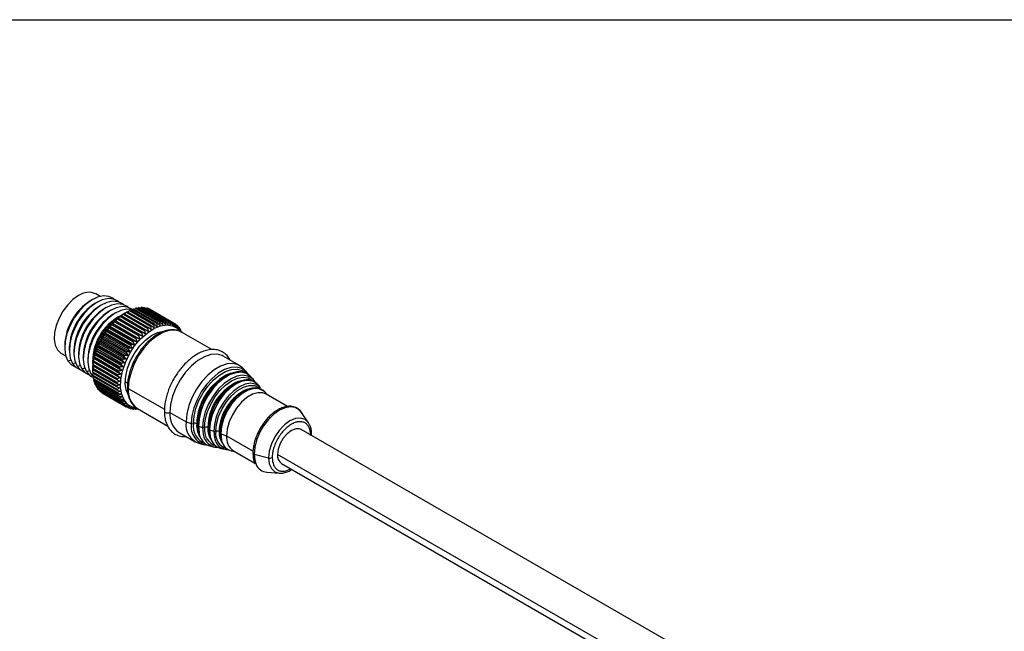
# Model space of a CAD drawing. Header units: millimetres. Extents: x 16 to 683, y 16 to 524.
# Tile 12 of 20: x 432 to 557, y 446 to 524. Entities that reach past the tile are written whole.
import ezdxf

# ---------------------------------------------------------------- set-up
doc = ezdxf.new("R2010")
doc.units = ezdxf.units.MM
doc.header["$LTSCALE"] = 2.5
doc.layers.add('TEXT', color=140, linetype='Continuous', lineweight=25)

msp = doc.modelspace()

# ---------------------------------------------------------------- linework, layer by layer
for p, q in [((441.111, 488.206), (440.817, 488.036)), ((441.7, 487.866), (441.406, 487.695)), ((442.089, 488.611), (441.531, 488.933)), ((442.29, 487.525), (441.995, 487.355)), ((442.879, 487.185), (442.584, 487.015)), ((443.468, 486.845), (443.174, 486.675)), ((445.472, 486.607), (445.236, 486.471)), ((445.448, 486.594), (448.513, 484.825)), ((448.616, 484.883), (445.552, 486.652)), ((445.837, 486.8), (448.901, 485.031)), ((449.004, 485.079), (445.939, 486.848)), ((445.963, 486.834), (446.222, 486.965)), ((446.222, 486.965), (449.286, 485.196)), ((449.388, 485.232), (446.323, 487.001)), ((446.364, 486.978), (446.601, 487.086)), ((446.601, 487.086), (449.666, 485.317)), ((449.765, 485.342), (446.701, 487.111)), ((446.761, 487.077), (446.972, 487.164)), ((446.972, 487.164), (450.036, 485.395)), ((450.132, 485.408), (447.068, 487.177)), ((447.149, 487.13), (447.33, 487.196)), ((447.33, 487.196), (450.394, 485.428)), ((450.487, 485.429), (447.423, 487.198)), ((447.527, 487.137), (447.673, 487.184)), ((447.673, 487.184), (450.737, 485.415)), ((450.825, 485.404), (447.761, 487.173)), ((447.999, 487.127), (451.063, 485.358)), ((451.146, 485.335), (448.082, 487.104)), ((448.304, 487.025), (451.368, 485.256)), ((451.445, 485.222), (448.381, 486.991)), ((448.586, 486.88), (451.65, 485.111)), ((444.057, 486.505), (443.763, 486.335)), ((443.928, 485.387), (446.992, 483.618)), ((444.017, 485.543), (447.493, 483.536)), ((447.089, 483.716), (444.025, 485.484)), ((444.297, 485.741), (447.361, 483.972)), ((444.374, 485.861), (447.851, 483.854)), ((447.461, 484.061), (444.397, 485.83)), ((444.675, 486.062), (447.74, 484.293)), ((447.841, 484.372), (444.777, 486.141)), ((445.06, 486.347), (448.124, 484.578)), ((448.227, 484.647), (445.163, 486.416)), ((442.907, 484.155), (445.971, 482.386)), ((446.055, 482.504), (442.991, 484.273)), ((443.016, 484.418), (446.492, 482.411)), ((443.23, 484.591), (446.295, 482.822)), ((446.383, 482.934), (443.319, 484.703)), ((443.335, 484.819), (446.811, 482.812)), ((443.572, 485.003), (446.636, 483.234)), ((446.729, 483.339), (443.665, 485.108)), ((443.669, 485.195), (447.146, 483.188)), ((451.735, 485.023), (451.908, 484.923)), ((451.997, 484.776), (452.138, 484.694)), ((452.226, 484.492), (452.339, 484.427)), ((452.391, 484.004), (452.363, 484.388)), ((456.328, 481.834), (452.468, 484.062)), ((445.2, 481.101), (442.136, 482.87)), ((442.177, 483.099), (445.654, 481.092)), ((442.325, 483.226), (445.389, 481.457)), ((445.461, 481.584), (442.397, 483.353)), ((442.435, 483.554), (445.911, 481.547)), ((442.605, 483.699), (445.669, 481.93)), ((445.747, 482.053), (442.683, 483.822)), ((442.715, 483.995), (446.192, 481.988)), ((437.576, 482.423), (437.576, 482.082)), ((438.165, 482.082), (438.165, 481.742)), ((438.755, 481.742), (438.755, 481.402)), ((441.561, 481.681), (445.038, 479.674)), ((441.647, 481.744), (444.711, 479.975)), ((444.761, 480.108), (441.697, 481.877)), ((441.739, 482.158), (445.215, 480.151)), ((441.845, 482.244), (444.909, 480.475)), ((444.966, 480.607), (441.902, 482.376)), ((441.945, 482.632), (445.421, 480.625)), ((442.071, 482.739), (445.135, 480.971)), ((437.157, 481.355), (437.714, 481.033)), ((437.988, 480.408), (438.366, 480.503)), ((439.344, 481.402), (439.344, 481.062)), ((439.933, 481.062), (439.933, 480.722)), ((440.522, 480.722), (440.522, 480.382)), ((441.212, 480.266), (444.689, 478.259)), ((441.245, 480.252), (444.309, 478.483)), ((444.332, 478.612), (441.268, 480.381)), ((441.297, 480.73), (444.774, 478.723)), ((441.346, 480.743), (444.41, 478.974)), ((444.443, 479.106), (441.378, 480.875)), ((441.414, 481.203), (444.89, 479.196)), ((441.48, 481.242), (444.545, 479.473)), ((444.586, 479.606), (441.522, 481.375)), ((459.834, 479.81), (457.772, 481.001)), ((438.577, 480.068), (438.955, 480.163)), ((439.166, 479.728), (439.544, 479.823)), ((439.755, 479.388), (440.191, 479.497)), ((440.345, 479.048), (440.78, 479.157)), ((441.141, 479.378), (441.141, 479.3)), ((441.145, 479.305), (444.209, 477.536)), ((444.214, 477.658), (441.15, 479.427)), ((441.177, 479.771), (444.241, 478.002)), ((444.256, 478.128), (441.192, 479.897)), ((460.702, 478.997), (460.287, 479.447)), ((440.934, 478.707), (441.162, 478.765)), ((440.934, 478.707), (441.161, 478.41)), ((444.207, 477.205), (441.143, 478.974)), ((441.147, 478.857), (444.211, 477.088)), ((441.17, 478.542), (441.162, 478.765)), ((444.235, 476.773), (441.17, 478.542)), ((441.184, 478.432), (444.248, 476.663)), ((441.233, 478.135), (441.22, 478.323)), ((444.297, 476.366), (441.233, 478.135)), ((441.255, 478.032), (444.319, 476.263)), ((441.329, 477.756), (441.303, 478.005)), ((444.393, 475.987), (441.329, 477.756)), ((461.611, 478.013), (461.277, 478.375)), ((441.361, 477.661), (444.425, 475.892)), ((441.459, 477.408), (441.428, 477.622)), ((444.523, 475.639), (441.459, 477.408)), ((441.499, 477.322), (444.563, 475.553)), ((441.621, 477.094), (441.588, 477.27)), ((444.686, 475.325), (441.621, 477.094)), ((441.67, 477.017), (444.734, 475.248)), ((441.815, 476.816), (441.783, 476.951)), ((444.879, 475.047), (441.815, 476.816)), ((441.871, 476.749), (444.935, 474.98)), ((445.101, 474.808), (442.037, 476.577)), ((442.101, 476.52), (445.165, 474.751)), ((445.296, 477.728), (445.581, 477.563)), ((445.678, 476.895), (450.285, 474.235)), ((459.029, 477.371), (459.239, 477.491)), ((459.12, 477.432), (459.038, 477.38)), ((461.437, 476.914), (461.556, 476.915)), ((462.519, 477.029), (462.185, 477.391)), ((445.352, 474.609), (442.287, 476.378)), ((442.358, 476.332), (445.422, 474.564)), ((444.709, 475.286), (445.153, 475.398)), ((463.415, 476.059), (463.094, 476.407)), ((465.945, 474.599), (463.23, 476.166)), ((445.628, 474.453), (445.432, 474.565)), ((445.927, 474.339), (445.766, 474.432)), ((446.247, 474.27), (446.117, 474.345)), ((446.586, 474.246), (446.482, 474.306)), ((446.679, 474.247), (446.86, 474.313)), ((446.844, 474.319), (450.691, 472.098)), ((450.271, 474.016), (450.271, 474.006)), ((450.982, 473.833), (453.044, 472.643)), ((468.63, 472.523), (467.732, 473.837)), ((453.044, 472.643), (453.697, 472.416)), ((454.481, 472.241), (454.568, 471.379)), ((454.601, 472.103), (455.126, 471.921)), ((456.03, 471.608), (456.555, 471.426)), ((603.005, 393.551), (467.7, 471.661)), ((468.77, 472.274), (468.63, 472.523)), ((452.147, 471.258), (454.209, 470.067)), ((457.344, 471.459), (457.339, 471.251)), ((457.339, 471.251), (457.397, 470.604)), ((457.459, 471.113), (458.2, 470.857)), ((457.697, 469.898), (457.525, 470.214)), ((458.2, 470.857), (461.56, 468.917)), ((469.007, 470.907), (469.012, 471.076)), ((454.751, 469.857), (455.348, 469.722)), ((456.174, 469.536), (456.654, 469.427)), ((457.481, 469.241), (457.961, 469.133)), ((458.787, 468.946), (459.249, 468.842)), ((459.063, 468.949), (461.793, 467.373)), ((461.692, 468.514), (463.536, 468.034)), ((600.765, 389.917), (464.682, 468.476)), ((465.2, 467.331), (600.507, 389.22)), ((463.331, 466.215), (464.919, 466.094)), ((464.919, 466.094), (465.163, 466.094))]:
    msp.add_line(p, q)
at = {"flags": 128}
for points in [[(439.344, 488.716), (438.631, 488.208), (437.956, 487.535), (437.355, 486.733), (436.863, 485.845), (436.503, 484.919), (436.297, 484.005), (436.256, 483.153), (436.38, 482.408), (436.665, 481.811), (437.094, 481.393), (437.157, 481.355)], [(443.889, 488.253), (443.789, 488.335), (443.208, 488.621), (442.522, 488.681), (441.765, 488.513), (440.976, 488.125), (440.193, 487.535), (439.456, 486.775), (438.803, 485.882), (438.265, 484.901), (437.87, 483.88), (437.637, 482.872), (437.579, 481.927), (437.698, 481.092), (437.988, 480.408)], [(444.478, 487.913), (444.378, 487.995), (443.797, 488.281), (443.111, 488.341), (442.355, 488.173), (441.565, 487.784), (440.782, 487.195), (440.046, 486.435), (439.392, 485.542), (438.854, 484.561), (438.459, 483.54), (438.226, 482.532), (438.168, 481.587), (438.287, 480.751), (438.577, 480.068)], [(445.067, 487.573), (444.968, 487.655), (444.387, 487.941), (443.701, 488.001), (442.944, 487.833), (442.154, 487.444), (441.372, 486.855), (440.635, 486.095), (439.981, 485.202), (439.443, 484.22), (439.048, 483.2), (438.816, 482.192), (438.757, 481.246), (438.876, 480.411), (439.166, 479.728)], [(445.657, 487.233), (445.557, 487.315), (444.976, 487.601), (444.29, 487.661), (443.533, 487.492), (442.744, 487.104), (441.961, 486.515), (441.224, 485.755), (440.57, 484.862), (440.033, 483.88), (439.637, 482.86), (439.405, 481.852), (439.347, 480.906), (439.465, 480.071), (439.755, 479.388)], [(446.14, 486.979), (445.565, 487.26), (444.879, 487.321), (444.122, 487.152), (443.333, 486.764), (442.55, 486.175), (441.813, 485.415), (441.16, 484.521), (440.622, 483.54), (440.227, 482.52), (439.994, 481.512), (439.936, 480.566), (440.055, 479.731), (440.345, 479.048)], [(446.103, 486.934), (445.468, 486.981), (444.712, 486.812), (443.922, 486.424), (443.139, 485.835), (442.403, 485.074), (441.749, 484.181), (441.211, 483.2), (440.816, 482.18), (440.583, 481.171), (440.525, 480.226), (440.644, 479.391), (440.934, 478.707)], [(445.153, 475.398), (444.834, 476.131), (444.686, 477.019), (444.717, 478.025), (444.926, 479.104), (445.302, 480.21), (445.83, 481.293), (446.487, 482.306), (447.243, 483.206), (448.067, 483.952), (448.921, 484.513), (449.768, 484.863), (450.573, 484.988), (451.298, 484.882), (451.913, 484.549), (452.235, 484.225)], [(445.7, 476.048), (445.415, 476.72), (445.298, 477.541), (445.355, 478.471), (445.584, 479.462), (445.973, 480.466), (446.501, 481.431), (447.144, 482.309), (447.869, 483.056), (448.638, 483.636), (449.415, 484.018), (450.159, 484.183), (450.188, 484.185)], [(452.468, 484.062), (452.317, 484.141), (451.645, 484.317), (450.885, 484.269), (450.072, 483.999), (449.24, 483.519), (448.427, 482.85), (447.667, 482.021), (446.994, 481.068), (446.438, 480.033), (446.022, 478.961), (445.765, 477.9), (445.678, 476.895)], [(437.988, 480.408), (438.434, 479.911), (438.924, 479.653)], [(457.772, 481.001), (457.621, 481.079), (456.948, 481.255), (456.188, 481.207), (455.375, 480.937), (454.543, 480.457), (453.73, 479.788), (452.971, 478.959), (452.298, 478.006), (451.741, 476.971), (451.326, 475.9), (451.069, 474.838), (450.982, 473.833)], [(438.577, 480.068), (439.024, 479.571), (439.513, 479.313)], [(439.166, 479.728), (439.613, 479.231), (440.102, 478.973)], [(439.755, 479.388), (440.202, 478.891), (440.692, 478.633)], [(440.345, 479.048), (440.791, 478.551), (441.047, 478.39)], [(460.287, 479.447), (460.239, 479.496), (459.683, 479.888), (459.01, 480.065), (458.251, 480.017), (457.437, 479.747), (456.606, 479.267), (455.793, 478.597), (455.033, 477.768), (454.36, 476.816), (453.804, 475.781), (453.388, 474.709), (453.131, 473.648), (453.044, 472.643)], [(460.324, 479.313), (460.118, 479.424), (459.467, 479.595), (458.733, 479.548), (457.946, 479.287), (457.142, 478.823), (456.355, 478.176), (455.621, 477.374), (454.97, 476.452), (454.432, 475.452), (454.03, 474.415), (453.781, 473.389), (453.697, 472.416)], [(453.964, 472.42), (454.045, 473.358), (454.285, 474.348), (454.673, 475.347), (455.192, 476.313), (455.819, 477.201), (456.528, 477.975), (457.287, 478.599), (458.062, 479.047), (458.821, 479.298), (459.529, 479.343), (460.157, 479.179), (460.629, 478.859)], [(460.702, 478.997), (460.656, 479.045), (460.324, 479.313)], [(461.277, 478.375), (461.233, 478.42), (460.72, 478.782), (460.1, 478.944), (459.4, 478.9), (458.65, 478.651), (457.884, 478.209), (457.134, 477.592), (456.434, 476.828), (455.814, 475.95), (455.301, 474.996), (454.918, 474.008), (454.681, 473.03), (454.601, 472.103)], [(461.454, 478.164), (460.908, 478.474), (460.232, 478.574), (459.48, 478.444), (458.687, 478.089), (457.895, 477.529), (457.142, 476.79), (456.467, 475.911), (455.903, 474.934), (455.479, 473.909), (455.216, 472.888), (455.126, 471.921)], [(455.393, 471.925), (455.479, 472.855), (455.733, 473.837), (456.14, 474.822), (456.683, 475.761), (457.332, 476.607), (458.056, 477.317), (458.818, 477.856), (459.58, 478.197), (460.304, 478.322), (460.953, 478.226), (461.495, 477.913), (461.56, 477.853)], [(462.185, 477.391), (462.053, 477.519), (461.518, 477.828), (460.877, 477.923), (460.163, 477.8), (459.41, 477.463), (458.658, 476.931), (457.944, 476.23), (457.303, 475.395), (456.768, 474.468), (456.365, 473.495), (456.115, 472.526), (456.03, 471.608)], [(461.611, 478.013), (461.471, 478.148), (461.454, 478.164)], [(462.519, 477.029), (462.391, 477.154), (461.873, 477.453), (461.252, 477.545), (460.559, 477.425), (459.831, 477.099), (459.102, 476.584), (458.41, 475.904), (457.789, 475.095), (457.27, 474.197), (456.88, 473.255), (456.638, 472.315), (456.555, 471.426)], [(456.823, 471.43), (456.914, 472.35), (457.182, 473.322), (457.612, 474.289), (458.178, 475.195), (458.848, 475.988), (459.583, 476.621), (460.339, 477.058), (461.074, 477.273), (461.744, 477.254), (462.31, 477.001), (462.49, 476.848)], [(463.094, 476.407), (462.87, 476.606), (462.312, 476.855), (461.651, 476.874), (460.927, 476.662), (460.181, 476.232), (459.456, 475.607), (458.796, 474.826), (458.237, 473.932), (457.814, 472.979), (457.549, 472.02), (457.459, 471.113)], [(463.23, 476.166), (462.82, 476.324), (462.191, 476.342), (461.502, 476.14), (460.791, 475.73), (460.102, 475.136), (459.473, 474.391), (458.941, 473.541), (458.538, 472.633), (458.286, 471.72), (458.2, 470.857)], [(450.271, 474.006), (450.27, 474.003), (450.302, 473.911), (450.393, 473.833), (450.528, 473.781), (450.687, 473.763), (450.847, 473.781), (450.982, 473.833)], [(467.732, 473.837), (467.446, 474.161), (466.935, 474.457), (466.322, 474.547), (465.64, 474.429), (464.921, 474.108), (464.203, 473.599), (463.52, 472.929), (462.908, 472.132), (462.396, 471.246), (462.012, 470.317), (461.773, 469.391), (461.692, 468.514)], [(454.695, 473.779), (454.571, 473.22), (454.481, 472.241)], [(456.103, 473.145), (455.993, 472.648), (455.91, 471.746)], [(468.63, 472.523), (468.618, 472.54), (468.185, 472.942), (467.621, 473.116), (466.964, 473.051), (466.259, 472.751), (465.554, 472.237), (464.897, 471.544), (464.333, 470.718), (463.901, 469.817), (463.628, 468.901), (463.536, 468.034)], [(454.601, 472.103), (454.681, 471.269), (454.699, 471.186)], [(455.126, 471.921), (455.216, 471.058), (455.233, 470.983)], [(455.91, 471.746), (455.993, 470.941), (456.022, 470.823)], [(456.03, 471.608), (456.115, 470.789), (456.151, 470.645)], [(467.7, 471.661), (467.489, 471.747), (466.996, 471.753), (466.45, 471.537), (465.903, 471.122), (465.411, 470.548), (465.02, 469.87), (464.768, 469.156), (464.682, 468.476)], [(456.555, 471.426), (456.638, 470.632), (456.684, 470.453)], [(457.459, 471.113), (457.549, 470.31), (457.596, 470.14)], [(461.546, 468.663), (461.545, 468.654), (461.545, 468.65)], [(461.692, 468.514), (461.773, 467.731), (461.948, 467.207)], [(463.536, 468.034), (463.628, 467.273), (463.901, 466.672), (464.333, 466.27), (464.897, 466.096), (464.919, 466.094)]]:
    msp.add_lwpolyline(points, dxfattribs=at)
for centre, radius, start, end in [((440.618, 487.002), 2.136, 64.69423, 126.61623), ((444.572, 482.126), 7.002, 122.43374, 177.57164), ((445.161, 481.786), 7.002, 122.43374, 177.57164), ((445.75, 481.446), 7.002, 122.43374, 177.57164), ((446.34, 481.105), 7.002, 122.43374, 177.57164), ((446.929, 480.765), 7.002, 122.43374, 177.57164), ((448.331, 481.655), 5.718, 119.08361, 120.27343), ((447.985, 482.323), 4.966, 114.32718, 115.6343), ((447.721, 482.962), 4.274, 109.08073, 110.52536), ((447.541, 483.548), 3.661, 103.26891, 104.8706), ((447.441, 484.059), 3.14, 96.8261, 98.60047), ((447.409, 484.479), 2.718, 89.71337, 91.66688), ((447.425, 484.798), 2.399, 81.94176, 84.0651), ((447.466, 485.012), 2.181, 73.59676, 75.85886), ((447.504, 485.122), 2.065, 64.8515, 67.19806), ((447.518, 480.425), 7.002, 122.43374, 177.57164), ((447.775, 480.286), 6.638, 116.92673, 184.28878), ((450.013, 478.985), 8.88, 122.54164, 177.46374), ((447.964, 480.168), 6.716, 123.5291, 176.47628), ((450.204, 479.222), 8.798, 134.61832, 135.51112), ((449.711, 479.746), 8.078, 131.13378, 132.07883), ((449.215, 480.34), 7.304, 127.42098, 128.43168), ((448.747, 480.985), 6.507, 123.42502, 124.51665), ((450.605, 481.779), 3.661, 103.26891, 104.8706), ((450.505, 482.29), 3.14, 96.8261, 98.60047), ((450.473, 482.71), 2.718, 89.71337, 91.66688), ((450.489, 483.029), 2.399, 81.94176, 84.0651), ((450.53, 483.243), 2.181, 73.59676, 75.85886), ((451.363, 478.226), 10.328, 144.15826, 144.96053), ((451.061, 478.454), 9.949, 141.09003, 141.91256), ((450.665, 478.788), 9.431, 137.92283, 138.77522), ((452.775, 477.977), 8.078, 131.13378, 132.07883), ((452.28, 478.572), 7.304, 127.42098, 128.43168), ((451.812, 479.216), 6.507, 123.42502, 124.51665), ((451.395, 479.886), 5.718, 119.08361, 120.27343), ((451.049, 480.554), 4.966, 114.32718, 115.6343), ((450.785, 481.193), 4.274, 109.08073, 110.52536), ((450.568, 483.353), 2.065, 64.8515, 67.19806), ((450.575, 483.369), 2.047, 55.95401, 58.31397), ((450.525, 483.305), 2.129, 47.1839, 49.48336), ((450.394, 483.18), 2.31, 38.79428, 40.97175), ((450.182, 483.027), 2.571, 31.97262, 32.98635), ((450.145, 483.003), 2.615, 30.97038, 31.97261), ((449.824, 482.833), 2.978, 23.79244, 25.63042), ((451.492, 478.125), 10.49, 153.11162, 153.9056), ((451.594, 478.072), 10.605, 150.13643, 150.92466), ((451.547, 478.101), 10.55, 147.16268, 147.95364), ((454.125, 476.685), 9.949, 141.09003, 141.91256), ((453.729, 477.019), 9.431, 137.92283, 138.77522), ((453.268, 477.453), 8.798, 134.61832, 135.51112), ((450.838, 478.403), 9.779, 159.19607, 160.02808), ((451.238, 478.243), 10.21, 156.12041, 156.92883), ((454.658, 476.303), 10.605, 150.13643, 150.92466), ((454.612, 476.332), 10.55, 147.16268, 147.95364), ((454.427, 476.457), 10.328, 144.15826, 144.96053), ((448.937, 478.918), 7.808, 169.19593, 170.16269), ((449.663, 478.762), 8.55, 165.69291, 166.60286), ((450.306, 478.584), 9.217, 162.37401, 163.2395), ((454.302, 476.474), 10.21, 156.12041, 156.92883), ((454.556, 476.357), 10.49, 153.11162, 153.9056), ((447.365, 479.096), 6.224, 176.95629, 178.08074), ((448.16, 479.033), 7.022, 172.93188, 173.9695), ((452.727, 476.993), 8.55, 165.69291, 166.60286), ((453.37, 476.815), 9.217, 162.37401, 163.2395), ((453.902, 476.634), 9.779, 159.19607, 160.02808), ((446.587, 479.1), 5.446, 181.33213, 182.56138), ((445.856, 479.045), 4.712, 186.12959, 187.48326), ((445.199, 478.937), 4.047, 191.42396, 192.9223), ((444.638, 478.786), 3.465, 197.29024, 198.95187), ((451.224, 477.264), 7.022, 172.93188, 173.9695), ((452.001, 477.149), 7.808, 169.19593, 170.16269), ((461.716, 472.176), 7.335, 115.18607, 178.28153), ((462.323, 471.834), 6.51, 112.7528, 179.4119), ((444.185, 478.61), 2.978, 203.79244, 205.63042), ((443.864, 478.44), 2.615, 210.97038, 211.97261), ((443.826, 478.416), 2.571, 211.97262, 212.98635), ((443.615, 478.263), 2.31, 218.79428, 220.97175), ((443.484, 478.138), 2.129, 227.1839, 229.48336), ((449.651, 477.332), 5.446, 181.33213, 182.56138), ((450.429, 477.327), 6.224, 176.95629, 178.08074), ((448.92, 477.277), 4.712, 186.12959, 187.48326), ((445.76, 477.081), 0.203, 183.0513, 246.48049), ((448.462, 476.603), 2.799, 174.01368, 234.67414), ((462.875, 471.562), 8.475, 137.41473, 164.83917), ((463.262, 471.318), 7.389, 124.87187, 165.68711), ((463.305, 471.266), 6.063, 114.09596, 178.68103), ((443.434, 478.074), 2.047, 235.95401, 238.31397), ((448.263, 477.168), 4.047, 191.42396, 192.9223), ((447.702, 477.017), 3.465, 197.29024, 198.95187), ((447.249, 476.841), 2.978, 203.79244, 205.63042), ((446.928, 476.671), 2.615, 210.97038, 211.97261), ((446.89, 476.648), 2.571, 211.97262, 212.98635), ((446.876, 476.425), 2.006, 210.80806, 259.58806), ((464.444, 470.657), 7.178, 137.55474, 164.59797), ((446.679, 476.495), 2.31, 218.79428, 220.97175), ((446.548, 476.369), 2.129, 227.1839, 229.48336), ((446.498, 476.306), 2.047, 235.95401, 238.31397), ((446.505, 476.322), 2.065, 244.8515, 247.19806), ((446.543, 476.432), 2.181, 253.59676, 255.85886), ((446.584, 476.645), 2.399, 261.94176, 264.0651), ((446.6, 476.964), 2.718, 269.71337, 271.66688), ((453.765, 473.541), 2.799, 174.01368, 234.67414), ((455.527, 472.248), 2.514, 170.9778, 252.01273), ((456.015, 472.013), 2.353, 170.11512, 264.40074), ((453.825, 472.803), 0.407, 251.60898, 289.94732), ((456.35, 472.091), 2.409, 172.15013, 249.85123), ((454.147, 471.931), 0.522, 62.92583, 110.51305), ((457.247, 472.227), 2.867, 176.61874, 216.2352), ((454.306, 472.233), 0.181, 14.22537, 64.06226), ((454.624, 472.244), 0.143, 181.27383, 260.91354), ((455.255, 472.308), 0.407, 251.60898, 289.94732), ((457.567, 471.607), 2.197, 171.67697, 251.12459), ((455.576, 471.436), 0.522, 62.92583, 110.51305), ((458.435, 471.744), 2.626, 176.57772, 216.68629), ((455.735, 471.738), 0.181, 14.19635, 64.06461), ((456.053, 471.749), 0.143, 181.27383, 260.91354), ((456.69, 471.481), 2.013, 188.43503, 255.13919), ((457.115, 471.286), 1.906, 189.1323, 269.36015), ((457.929, 470.998), 1.813, 191.21863, 255.68066), ((456.684, 471.813), 0.407, 251.60898, 289.94732), ((458.377, 470.822), 1.733, 192.2921, 270.85976), ((458.788, 471.125), 1.989, 171.17679, 252.57729), ((457.005, 470.941), 0.522, 62.92583, 110.51305), ((459.591, 471.252), 2.353, 176.24446, 217.51028), ((457.164, 471.243), 0.181, 14.16203, 64.06739), ((457.482, 471.254), 0.143, 181.27383, 260.91354), ((460.207, 470.615), 2.021, 173.14287, 235.54495), ((468.841, 471.088), 0.179, 305.61956, 355.91254), ((459.2, 470.548), 1.654, 194.27065, 255.5544), ((461.708, 468.679), 0.166, 190.15844, 264.42383), ((463.705, 468.662), 0.651, 254.92819, 297.11412), ((465.888, 468.332), 1.214, 173.19552, 235.4923), ((463.462, 467.858), 1.649, 203.25469, 265.44485)]:
    msp.add_arc(centre, radius, start, end)
for points, knots in [([(445.107, 486.393), (445.163, 486.426), (445.277, 486.494), (445.391, 486.56), (445.448, 486.594)], [0, 0, 0, 0, 0.493524, 1, 1, 1, 1]), ([(445.477, 486.604), (445.536, 486.637), (445.656, 486.703), (445.776, 486.767), (445.837, 486.8)], [0, 0, 0, 0, 0.493524, 1, 1, 1, 1]), ([(443.669, 485.195), (443.712, 485.227), (443.798, 485.292), (443.884, 485.355), (443.928, 485.387)], [0, 0, 0, 0, 0.493524, 1, 1, 1, 1]), ([(444.017, 485.543), (444.063, 485.576), (444.156, 485.643), (444.25, 485.708), (444.297, 485.741)], [0, 0, 0, 0, 0.493524, 1, 1, 1, 1]), ([(444.025, 485.484), (444.023, 485.494), (444.02, 485.514), (444.018, 485.534), (444.017, 485.543)], [0, 0, 0, 0, 0.5064766, 1, 1, 1, 1]), ([(444.374, 485.861), (444.423, 485.894), (444.524, 485.962), (444.624, 486.028), (444.675, 486.062)], [0, 0, 0, 0, 0.493524, 1, 1, 1, 1]), ([(444.397, 485.83), (444.393, 485.835), (444.384, 485.846), (444.377, 485.856), (444.374, 485.861)], [0, 0, 0, 0, 0.50647658, 1, 1, 1, 1]), ([(444.738, 486.145), (444.791, 486.178), (444.898, 486.246), (445.006, 486.313), (445.06, 486.347)], [0, 0, 0, 0, 0.493524, 1, 1, 1, 1]), ([(444.777, 486.141), (444.77, 486.142), (444.757, 486.143), (444.745, 486.144), (444.738, 486.145)], [0, 0, 0, 0, 0.5064766, 1, 1, 1, 1]), ([(445.163, 486.416), (445.153, 486.412), (445.134, 486.405), (445.116, 486.397), (445.107, 486.393)], [0, 0, 0, 0, 0.5064766, 1, 1, 1, 1]), ([(449.666, 485.317), (449.669, 485.247), (449.676, 485.108), (449.683, 484.969), (449.686, 484.9)], [0, 0, 0, 0, 0.50526502, 1, 1, 1, 1]), ([(450.042, 484.989), (449.997, 485.047), (449.905, 485.165), (449.812, 485.283), (449.765, 485.342)], [0, 0, 0, 0, 0.49473498, 1, 1, 1, 1]), ([(450.036, 485.395), (450.037, 485.327), (450.04, 485.192), (450.041, 485.056), (450.042, 484.989)], [0, 0, 0, 0, 0.505265, 1, 1, 1, 1]), ([(450.388, 485.036), (450.346, 485.097), (450.261, 485.222), (450.175, 485.345), (450.132, 485.408)], [0, 0, 0, 0, 0.494735, 1, 1, 1, 1]), ([(450.394, 485.428), (450.393, 485.362), (450.392, 485.231), (450.389, 485.101), (450.388, 485.036)], [0, 0, 0, 0, 0.505265, 1, 1, 1, 1]), ([(450.72, 485.04), (450.682, 485.104), (450.605, 485.234), (450.526, 485.363), (450.487, 485.429)], [0, 0, 0, 0, 0.494735, 1, 1, 1, 1]), ([(450.737, 485.415), (450.735, 485.352), (450.729, 485.227), (450.723, 485.102), (450.72, 485.04)], [0, 0, 0, 0, 0.505265, 1, 1, 1, 1]), ([(451.037, 485.001), (451.002, 485.068), (450.932, 485.202), (450.861, 485.337), (450.825, 485.404)], [0, 0, 0, 0, 0.494735, 1, 1, 1, 1]), ([(451.063, 485.358), (451.059, 485.298), (451.05, 485.179), (451.041, 485.06), (451.037, 485.001)], [0, 0, 0, 0, 0.505265, 1, 1, 1, 1]), ([(451.335, 484.92), (451.304, 484.988), (451.241, 485.127), (451.178, 485.265), (451.146, 485.335)], [0, 0, 0, 0, 0.494735, 1, 1, 1, 1]), ([(442.715, 483.995), (442.746, 484.022), (442.81, 484.076), (442.875, 484.129), (442.907, 484.155)], [0, 0, 0, 0, 0.493524, 1, 1, 1, 1]), ([(442.991, 484.273), (442.995, 484.298), (443.003, 484.346), (443.011, 484.394), (443.016, 484.418)], [0, 0, 0, 0, 0.5064766, 1, 1, 1, 1]), ([(443.016, 484.418), (443.051, 484.447), (443.122, 484.505), (443.194, 484.562), (443.23, 484.591)], [0, 0, 0, 0, 0.49352404, 1, 1, 1, 1]), ([(443.319, 484.703), (443.322, 484.723), (443.326, 484.762), (443.332, 484.8), (443.335, 484.819)], [0, 0, 0, 0, 0.5064766, 1, 1, 1, 1]), ([(443.335, 484.819), (443.374, 484.85), (443.452, 484.911), (443.531, 484.972), (443.572, 485.003)], [0, 0, 0, 0, 0.493524, 1, 1, 1, 1]), ([(443.665, 485.108), (443.665, 485.123), (443.666, 485.152), (443.668, 485.181), (443.669, 485.195)], [0, 0, 0, 0, 0.5064766, 1, 1, 1, 1]), ([(452.452, 484.058), (452.424, 484.078), (452.211, 484.233), (451.734, 484.348), (451.062, 484.38), (450.381, 484.24), (449.708, 483.966), (449.066, 483.582), (448.465, 483.112), (447.956, 482.619), (447.518, 482.117), (447.099, 481.569), (446.839, 481.144), (446.691, 480.903)], [0, 0, 0, 0, 0.0180439, 0.1377512, 0.2481408, 0.3574963, 0.4640996, 0.5668998, 0.6637435, 0.758231, 0.8275598, 0.9019784, 1, 1, 1, 1]), ([(447.851, 483.854), (447.786, 483.888), (447.657, 483.957), (447.527, 484.026), (447.461, 484.061)], [0, 0, 0, 0, 0.494735, 1, 1, 1, 1]), ([(447.74, 484.293), (447.758, 484.219), (447.796, 484.073), (447.832, 483.926), (447.851, 483.854)], [0, 0, 0, 0, 0.505265, 1, 1, 1, 1]), ([(448.215, 484.138), (448.154, 484.176), (448.029, 484.255), (447.904, 484.333), (447.841, 484.372)], [0, 0, 0, 0, 0.494735, 1, 1, 1, 1]), ([(448.124, 484.578), (448.14, 484.504), (448.17, 484.357), (448.2, 484.21), (448.215, 484.138)], [0, 0, 0, 0, 0.50526502, 1, 1, 1, 1]), ([(448.584, 484.386), (448.525, 484.429), (448.407, 484.517), (448.287, 484.603), (448.227, 484.647)], [0, 0, 0, 0, 0.494735, 1, 1, 1, 1]), ([(448.513, 484.825), (448.525, 484.751), (448.549, 484.605), (448.572, 484.459), (448.584, 484.386)], [0, 0, 0, 0, 0.505265, 1, 1, 1, 1]), ([(448.954, 484.597), (448.898, 484.644), (448.786, 484.74), (448.673, 484.835), (448.616, 484.883)], [0, 0, 0, 0, 0.494735, 1, 1, 1, 1]), ([(448.901, 485.031), (448.91, 484.958), (448.928, 484.814), (448.945, 484.669), (448.954, 484.597)], [0, 0, 0, 0, 0.505265, 1, 1, 1, 1]), ([(449.322, 484.769), (449.27, 484.82), (449.164, 484.924), (449.057, 485.027), (449.004, 485.079)], [0, 0, 0, 0, 0.494735, 1, 1, 1, 1]), ([(449.286, 485.196), (449.292, 485.124), (449.305, 484.982), (449.317, 484.839), (449.322, 484.769)], [0, 0, 0, 0, 0.505265, 1, 1, 1, 1]), ([(449.686, 484.9), (449.637, 484.955), (449.538, 485.066), (449.438, 485.176), (449.388, 485.232)], [0, 0, 0, 0, 0.494735, 1, 1, 1, 1]), ([(451.368, 485.256), (451.363, 485.2), (451.352, 485.088), (451.341, 484.975), (451.335, 484.92)], [0, 0, 0, 0, 0.505265, 1, 1, 1, 1]), ([(451.612, 484.796), (451.585, 484.867), (451.53, 485.009), (451.474, 485.15), (451.445, 485.222)], [0, 0, 0, 0, 0.494735, 1, 1, 1, 1]), ([(451.65, 485.111), (451.644, 485.058), (451.632, 484.953), (451.619, 484.848), (451.612, 484.796)], [0, 0, 0, 0, 0.505265, 1, 1, 1, 1]), ([(451.866, 484.632), (451.842, 484.704), (451.795, 484.848), (451.746, 484.992), (451.721, 485.065)], [0, 0, 0, 0, 0.494735, 1, 1, 1, 1]), ([(451.908, 484.923), (451.901, 484.874), (451.888, 484.777), (451.873, 484.68), (451.866, 484.632)], [0, 0, 0, 0, 0.505265, 1, 1, 1, 1]), ([(452.095, 484.428), (452.075, 484.501), (452.034, 484.647), (451.992, 484.793), (451.971, 484.866)], [0, 0, 0, 0, 0.494735, 1, 1, 1, 1]), ([(452.138, 484.694), (452.131, 484.65), (452.117, 484.561), (452.102, 484.472), (452.095, 484.428)], [0, 0, 0, 0, 0.505265, 1, 1, 1, 1]), ([(452.297, 484.187), (452.28, 484.26), (452.246, 484.406), (452.212, 484.553), (452.194, 484.627)], [0, 0, 0, 0, 0.494735, 1, 1, 1, 1]), ([(452.339, 484.427), (452.332, 484.386), (452.319, 484.307), (452.304, 484.226), (452.297, 484.187)], [0, 0, 0, 0, 0.505265, 1, 1, 1, 1]), ([(442.136, 482.87), (442.143, 482.908), (442.156, 482.985), (442.17, 483.061), (442.177, 483.099)], [0, 0, 0, 0, 0.5064766, 1, 1, 1, 1]), ([(442.177, 483.099), (442.201, 483.12), (442.25, 483.163), (442.3, 483.205), (442.325, 483.226)], [0, 0, 0, 0, 0.493524, 1, 1, 1, 1]), ([(442.397, 483.353), (442.403, 483.387), (442.415, 483.454), (442.428, 483.521), (442.435, 483.554)], [0, 0, 0, 0, 0.5064766, 1, 1, 1, 1]), ([(442.435, 483.554), (442.462, 483.578), (442.519, 483.627), (442.576, 483.675), (442.605, 483.699)], [0, 0, 0, 0, 0.493524, 1, 1, 1, 1]), ([(442.683, 483.822), (442.688, 483.851), (442.698, 483.909), (442.709, 483.967), (442.715, 483.995)], [0, 0, 0, 0, 0.5064766, 1, 1, 1, 1]), ([(446.295, 482.822), (446.328, 482.753), (446.394, 482.616), (446.46, 482.479), (446.492, 482.411)], [0, 0, 0, 0, 0.505265, 1, 1, 1, 1]), ([(446.811, 482.812), (446.741, 482.832), (446.598, 482.873), (446.456, 482.913), (446.383, 482.934)], [0, 0, 0, 0, 0.494735, 1, 1, 1, 1]), ([(446.636, 483.234), (446.665, 483.163), (446.724, 483.022), (446.782, 482.882), (446.811, 482.812)], [0, 0, 0, 0, 0.505265, 1, 1, 1, 1]), ([(447.146, 483.188), (447.077, 483.213), (446.938, 483.263), (446.799, 483.314), (446.729, 483.339)], [0, 0, 0, 0, 0.494735, 1, 1, 1, 1]), ([(446.992, 483.618), (447.018, 483.546), (447.07, 483.403), (447.121, 483.259), (447.146, 483.188)], [0, 0, 0, 0, 0.505265, 1, 1, 1, 1]), ([(447.493, 483.536), (447.427, 483.566), (447.292, 483.626), (447.157, 483.685), (447.089, 483.716)], [0, 0, 0, 0, 0.494735, 1, 1, 1, 1]), ([(447.361, 483.972), (447.383, 483.899), (447.428, 483.754), (447.471, 483.608), (447.493, 483.536)], [0, 0, 0, 0, 0.505265, 1, 1, 1, 1]), ([(441.522, 481.375), (441.528, 481.427), (441.541, 481.528), (441.554, 481.63), (441.561, 481.681)], [0, 0, 0, 0, 0.5064766, 1, 1, 1, 1]), ([(441.561, 481.681), (441.575, 481.691), (441.603, 481.713), (441.632, 481.733), (441.647, 481.744)], [0, 0, 0, 0, 0.493524, 1, 1, 1, 1]), ([(441.697, 481.877), (441.703, 481.924), (441.717, 482.018), (441.731, 482.112), (441.739, 482.158)], [0, 0, 0, 0, 0.5064766, 1, 1, 1, 1]), ([(441.739, 482.158), (441.756, 482.172), (441.791, 482.202), (441.826, 482.23), (441.845, 482.244)], [0, 0, 0, 0, 0.493524, 1, 1, 1, 1]), ([(441.902, 482.376), (441.909, 482.419), (441.922, 482.505), (441.937, 482.59), (441.945, 482.632)], [0, 0, 0, 0, 0.50647658, 1, 1, 1, 1]), ([(441.945, 482.632), (441.965, 482.65), (442.007, 482.686), (442.05, 482.722), (442.071, 482.739)], [0, 0, 0, 0, 0.493524, 1, 1, 1, 1]), ([(445.911, 481.547), (445.837, 481.553), (445.687, 481.566), (445.537, 481.578), (445.461, 481.584)], [0, 0, 0, 0, 0.494735, 1, 1, 1, 1]), ([(445.669, 481.93), (445.71, 481.866), (445.791, 481.738), (445.871, 481.611), (445.911, 481.547)], [0, 0, 0, 0, 0.505265, 1, 1, 1, 1]), ([(446.192, 481.988), (446.118, 481.999), (445.97, 482.021), (445.822, 482.042), (445.747, 482.053)], [0, 0, 0, 0, 0.494735, 1, 1, 1, 1]), ([(445.971, 482.386), (446.009, 482.319), (446.082, 482.187), (446.155, 482.054), (446.192, 481.988)], [0, 0, 0, 0, 0.505265, 1, 1, 1, 1]), ([(446.492, 482.411), (446.42, 482.426), (446.275, 482.457), (446.129, 482.489), (446.055, 482.504)], [0, 0, 0, 0, 0.494735, 1, 1, 1, 1]), ([(458.638, 480.501), (458.627, 480.526), (458.534, 480.749), (458.255, 481.095), (457.778, 481.514), (457.179, 481.78), (456.506, 481.878), (455.808, 481.81), (455.103, 481.593), (454.412, 481.248), (453.76, 480.804), (453.168, 480.295), (452.67, 479.779), (452.232, 479.25), (451.844, 478.717), (451.607, 478.323), (451.491, 478.132)], [0, 0, 0, 0, 0.0100629, 0.0888822, 0.1715301, 0.2615952, 0.3483112, 0.4348731, 0.5200222, 0.6030014, 0.6829361, 0.7572504, 0.8260544, 0.8798257, 0.9413857, 1, 1, 1, 1]), ([(441.192, 479.897), (441.195, 479.959), (441.201, 480.082), (441.209, 480.205), (441.212, 480.266)], [0, 0, 0, 0, 0.5064766, 1, 1, 1, 1]), ([(441.212, 480.266), (441.217, 480.263), (441.228, 480.259), (441.239, 480.254), (441.245, 480.252)], [0, 0, 0, 0, 0.49352404, 1, 1, 1, 1]), ([(441.268, 480.381), (441.273, 480.44), (441.282, 480.556), (441.292, 480.673), (441.297, 480.73)], [0, 0, 0, 0, 0.5064766, 1, 1, 1, 1]), ([(441.297, 480.73), (441.305, 480.733), (441.321, 480.737), (441.337, 480.741), (441.346, 480.743)], [0, 0, 0, 0, 0.493524, 1, 1, 1, 1]), ([(441.378, 480.875), (441.384, 480.931), (441.395, 481.04), (441.407, 481.149), (441.414, 481.203)], [0, 0, 0, 0, 0.5064766, 1, 1, 1, 1]), ([(441.414, 481.203), (441.424, 481.21), (441.446, 481.223), (441.469, 481.236), (441.48, 481.242)], [0, 0, 0, 0, 0.493524, 1, 1, 1, 1]), ([(444.909, 480.475), (444.96, 480.421), (445.063, 480.312), (445.165, 480.204), (445.215, 480.151)], [0, 0, 0, 0, 0.505265, 1, 1, 1, 1]), ([(445.421, 480.625), (445.346, 480.622), (445.195, 480.616), (445.043, 480.61), (444.966, 480.607)], [0, 0, 0, 0, 0.494735, 1, 1, 1, 1]), ([(445.135, 480.971), (445.184, 480.912), (445.279, 480.797), (445.374, 480.682), (445.421, 480.625)], [0, 0, 0, 0, 0.50526502, 1, 1, 1, 1]), ([(445.654, 481.092), (445.579, 481.093), (445.428, 481.096), (445.277, 481.099), (445.2, 481.101)], [0, 0, 0, 0, 0.494735, 1, 1, 1, 1]), ([(445.389, 481.457), (445.434, 481.395), (445.522, 481.274), (445.61, 481.152), (445.654, 481.092)], [0, 0, 0, 0, 0.505265, 1, 1, 1, 1]), ([(446.691, 480.903), (446.519, 480.583), (446.279, 480.135), (446.006, 479.452), (445.814, 478.873), (445.656, 478.197), (445.566, 477.587), (445.566, 477.22), (445.566, 477.069)], [0, 0, 0, 0, 0.253002, 0.3550347, 0.522708, 0.693918, 0.8748925, 1, 1, 1, 1]), ([(441.141, 479.375), (441.142, 479.363), (441.142, 479.34), (441.144, 479.317), (441.145, 479.305)], [0, 0, 0, 0, 0.493524, 1, 1, 1, 1]), ([(441.143, 478.974), (441.142, 479.041), (441.141, 479.15), (441.141, 479.284), (441.141, 479.35), (441.141, 479.375)], [0, 0, 0, 0, 0.5064763, 0.813976, 1, 1, 1, 1]), ([(441.15, 479.427), (441.151, 479.492), (441.154, 479.62), (441.158, 479.749), (441.16, 479.812)], [0, 0, 0, 0, 0.5064766, 1, 1, 1, 1]), ([(441.16, 479.812), (441.163, 479.806), (441.168, 479.792), (441.174, 479.778), (441.177, 479.771)], [0, 0, 0, 0, 0.493524, 1, 1, 1, 1]), ([(444.89, 479.196), (444.816, 479.181), (444.667, 479.151), (444.518, 479.121), (444.443, 479.106)], [0, 0, 0, 0, 0.494735, 1, 1, 1, 1]), ([(444.545, 479.473), (444.603, 479.426), (444.718, 479.334), (444.833, 479.242), (444.89, 479.196)], [0, 0, 0, 0, 0.505265, 1, 1, 1, 1]), ([(445.038, 479.674), (444.963, 479.662), (444.813, 479.64), (444.662, 479.617), (444.586, 479.606)], [0, 0, 0, 0, 0.494735, 1, 1, 1, 1]), ([(444.711, 479.975), (444.766, 479.924), (444.875, 479.823), (444.984, 479.723), (445.038, 479.674)], [0, 0, 0, 0, 0.505265, 1, 1, 1, 1]), ([(445.215, 480.151), (445.14, 480.144), (444.989, 480.129), (444.837, 480.115), (444.761, 480.108)], [0, 0, 0, 0, 0.49473498, 1, 1, 1, 1]), ([(461.274, 478.351), (461.205, 478.431), (461.003, 478.661), (460.56, 478.894), (459.976, 479.027), (459.349, 478.992), (458.714, 478.813), (458.092, 478.512), (457.482, 478.097), (456.995, 477.682), (456.72, 477.382), (456.634, 477.288)], [0, 0, 0, 0, 0.0683065, 0.1989663, 0.3297979, 0.4588112, 0.5841701, 0.7053842, 0.8212952, 0.9440651, 1, 1, 1, 1]), ([(460.968, 478.63), (460.955, 478.656), (460.855, 478.858), (460.63, 479.108), (460.377, 479.263), (460.279, 479.323)], [0, 0, 0, 0, 0.0803895, 0.6437845, 1, 1, 1, 1]), ([(444.637, 477.805), (444.567, 477.781), (444.426, 477.731), (444.285, 477.683), (444.214, 477.658)], [0, 0, 0, 0, 0.494735, 1, 1, 1, 1]), ([(444.241, 478.002), (444.308, 477.969), (444.44, 477.903), (444.572, 477.838), (444.637, 477.805)], [0, 0, 0, 0, 0.505265, 1, 1, 1, 1]), ([(444.689, 478.259), (444.617, 478.237), (444.473, 478.193), (444.329, 478.15), (444.256, 478.128)], [0, 0, 0, 0, 0.494735, 1, 1, 1, 1]), ([(444.309, 478.483), (444.373, 478.445), (444.499, 478.37), (444.626, 478.295), (444.689, 478.259)], [0, 0, 0, 0, 0.505265, 1, 1, 1, 1]), ([(444.774, 478.723), (444.701, 478.705), (444.554, 478.668), (444.407, 478.631), (444.332, 478.612)], [0, 0, 0, 0, 0.494735, 1, 1, 1, 1]), ([(444.41, 478.974), (444.471, 478.932), (444.592, 478.848), (444.714, 478.765), (444.774, 478.723)], [0, 0, 0, 0, 0.505265, 1, 1, 1, 1]), ([(451.491, 478.132), (451.313, 477.8), (451.063, 477.335), (450.776, 476.627), (450.571, 476.026), (450.398, 475.322), (450.288, 474.639), (450.279, 474.209), (450.275, 474.006)], [0, 0, 0, 0, 0.2438823, 0.3422465, 0.5039966, 0.6693219, 0.8441918, 1, 1, 1, 1]), ([(455.538, 475.795), (455.718, 476.087), (455.972, 476.495), (456.4, 477.037), (456.778, 477.463), (457.245, 477.896), (457.61, 478.192), (457.816, 478.314), (457.855, 478.337)], [0, 0, 0, 0, 0.2776118, 0.3892078, 0.5721618, 0.7582185, 0.9537824, 1, 1, 1, 1]), ([(462.456, 476.998), (462.386, 477.116), (462.219, 477.396), (461.825, 477.724), (461.304, 477.949), (460.709, 478.002), (460.102, 477.895), (459.571, 477.701), (459.251, 477.502), (459.13, 477.427)], [0, 0, 0, 0, 0.11221908, 0.26461862, 0.43493776, 0.5972067, 0.75550715, 0.90793306, 1, 1, 1, 1]), ([(461.847, 477.675), (461.81, 477.743), (461.703, 477.942), (461.539, 478.077), (461.432, 478.166)], [0, 0, 0, 0, 0.3450723, 1, 1, 1, 1]), ([(444.618, 477.368), (444.55, 477.341), (444.413, 477.286), (444.276, 477.232), (444.207, 477.205)], [0, 0, 0, 0, 0.494735, 1, 1, 1, 1]), ([(444.209, 477.536), (444.278, 477.507), (444.414, 477.451), (444.55, 477.395), (444.618, 477.368)], [0, 0, 0, 0, 0.505265, 1, 1, 1, 1]), ([(444.211, 477.088), (444.282, 477.065), (444.422, 477.018), (444.563, 476.972), (444.632, 476.949)], [0, 0, 0, 0, 0.505265, 1, 1, 1, 1]), ([(444.632, 476.949), (444.567, 476.92), (444.434, 476.861), (444.302, 476.803), (444.235, 476.773)], [0, 0, 0, 0, 0.494735, 1, 1, 1, 1]), ([(444.248, 476.663), (444.32, 476.644), (444.464, 476.607), (444.608, 476.57), (444.679, 476.552)], [0, 0, 0, 0, 0.505265, 1, 1, 1, 1]), ([(444.679, 476.552), (444.616, 476.521), (444.489, 476.459), (444.361, 476.398), (444.297, 476.366)], [0, 0, 0, 0, 0.494735, 1, 1, 1, 1]), ([(445.566, 477.069), (445.563, 476.995), (445.553, 476.689), (445.623, 476.192), (445.784, 475.589), (446.055, 475.053), (446.407, 474.607), (446.716, 474.414), (446.86, 474.324)], [0, 0, 0, 0, 0.0594146, 0.244524, 0.4330018, 0.6254787, 0.8243543, 1, 1, 1, 1]), ([(456.883, 475.019), (457.057, 475.298), (457.3, 475.688), (457.712, 476.204), (458.075, 476.606), (458.523, 477.01), (458.847, 477.268), (459.017, 477.364), (459.029, 477.371)], [0, 0, 0, 0, 0.2871229, 0.4024946, 0.5914241, 0.7832255, 0.9845149, 1, 1, 1, 1]), ([(463.316, 476.107), (463.223, 476.24), (463.024, 476.522), (462.575, 476.822), (462.026, 476.969), (461.428, 476.937), (460.853, 476.765), (460.262, 476.465), (459.718, 476.061), (459.338, 475.715), (459.172, 475.524), (459.146, 475.495)], [0, 0, 0, 0, 0.1112212, 0.2361233, 0.3807655, 0.5081165, 0.6306545, 0.7472367, 0.8802741, 0.9813127, 1, 1, 1, 1]), ([(444.319, 476.263), (444.394, 476.249), (444.54, 476.221), (444.687, 476.194), (444.76, 476.181)], [0, 0, 0, 0, 0.5064761, 1, 1, 1, 1]), ([(444.76, 476.181), (444.699, 476.149), (444.577, 476.084), (444.455, 476.02), (444.393, 475.987)], [0, 0, 0, 0, 0.494735, 1, 1, 1, 1]), ([(444.425, 475.892), (444.5, 475.883), (444.649, 475.864), (444.798, 475.847), (444.872, 475.838)], [0, 0, 0, 0, 0.505265, 1, 1, 1, 1]), ([(444.872, 475.838), (444.814, 475.805), (444.698, 475.739), (444.582, 475.673), (444.523, 475.639)], [0, 0, 0, 0, 0.494735, 1, 1, 1, 1]), ([(444.563, 475.553), (444.639, 475.548), (444.79, 475.539), (444.94, 475.531), (445.015, 475.527)], [0, 0, 0, 0, 0.505265, 1, 1, 1, 1]), ([(445.015, 475.527), (444.961, 475.494), (444.851, 475.426), (444.741, 475.359), (444.686, 475.325)], [0, 0, 0, 0, 0.494735, 1, 1, 1, 1]), ([(444.734, 475.248), (444.81, 475.248), (444.962, 475.248), (445.113, 475.249), (445.188, 475.249)], [0, 0, 0, 0, 0.505265, 1, 1, 1, 1]), ([(445.188, 475.249), (445.137, 475.216), (445.034, 475.148), (444.931, 475.081), (444.879, 475.047)], [0, 0, 0, 0, 0.494735, 1, 1, 1, 1]), ([(460.168, 476.374), (460.193, 476.394), (460.223, 476.418), (460.253, 476.434), (460.259, 476.436)], [0, 0, 0, 0, 0.82538017, 1, 1, 1, 1]), ([(444.935, 474.98), (445.012, 474.984), (445.163, 474.993), (445.315, 475.003), (445.39, 475.008)], [0, 0, 0, 0, 0.505265, 1, 1, 1, 1]), ([(445.39, 475.008), (445.343, 474.975), (445.246, 474.908), (445.15, 474.841), (445.101, 474.808)], [0, 0, 0, 0, 0.494735, 1, 1, 1, 1]), ([(445.165, 474.751), (445.242, 474.76), (445.393, 474.777), (445.544, 474.795), (445.619, 474.804)], [0, 0, 0, 0, 0.505265, 1, 1, 1, 1]), ([(445.619, 474.804), (445.575, 474.772), (445.486, 474.706), (445.397, 474.642), (445.352, 474.609)], [0, 0, 0, 0, 0.49473498, 1, 1, 1, 1]), ([(445.422, 474.564), (445.498, 474.576), (445.649, 474.601), (445.799, 474.627), (445.873, 474.64)], [0, 0, 0, 0, 0.505265, 1, 1, 1, 1]), ([(445.873, 474.64), (445.833, 474.609), (445.751, 474.546), (445.669, 474.484), (445.628, 474.453)], [0, 0, 0, 0, 0.494735, 1, 1, 1, 1]), ([(445.705, 474.418), (445.78, 474.435), (445.928, 474.467), (446.077, 474.5), (446.15, 474.517)], [0, 0, 0, 0, 0.505265, 1, 1, 1, 1]), ([(446.15, 474.517), (446.113, 474.487), (446.039, 474.427), (445.965, 474.369), (445.927, 474.339)], [0, 0, 0, 0, 0.494735, 1, 1, 1, 1]), ([(446.01, 474.317), (446.084, 474.336), (446.23, 474.375), (446.376, 474.415), (446.448, 474.435)], [0, 0, 0, 0, 0.505265, 1, 1, 1, 1]), ([(446.448, 474.435), (446.415, 474.408), (446.348, 474.352), (446.281, 474.298), (446.247, 474.27)], [0, 0, 0, 0, 0.494735, 1, 1, 1, 1]), ([(446.335, 474.259), (446.408, 474.282), (446.551, 474.327), (446.694, 474.374), (446.765, 474.397)], [0, 0, 0, 0, 0.505265, 1, 1, 1, 1]), ([(450.275, 474.006), (450.274, 473.974), (450.26, 473.7), (450.318, 473.22), (450.46, 472.58), (450.71, 472.003), (451.068, 471.499), (451.552, 471.084), (452.151, 470.826), (452.652, 470.724), (452.944, 470.758), (453.001, 470.765)], [0, 0, 0, 0, 0.0163085, 0.140649, 0.2671422, 0.3960087, 0.5284264, 0.6672761, 0.8185869, 0.9642712, 1, 1, 1, 1]), ([(456.111, 473.148), (456.127, 473.218), (456.18, 473.446), (456.327, 473.858), (456.556, 474.418), (456.766, 474.805), (456.883, 475.019)], [0, 0, 0, 0, 0.1136169, 0.3671155, 0.6492645, 1, 1, 1, 1]), ([(467.868, 473.594), (467.86, 473.615), (467.784, 473.806), (467.545, 474.095), (467.123, 474.438), (466.583, 474.62), (465.988, 474.632), (465.394, 474.494), (464.816, 474.235), (464.254, 473.869), (463.757, 473.447), (463.332, 473), (462.902, 472.475), (462.639, 472.053), (462.475, 471.79)], [0, 0, 0, 0, 0.011271, 0.0992655, 0.193484, 0.300527, 0.398993, 0.4943951, 0.5857924, 0.6722687, 0.7626561, 0.8300401, 0.8940893, 1, 1, 1, 1]), ([(454.49, 472.233), (454.488, 472.131), (454.483, 471.813), (454.518, 471.499), (454.579, 471.31), (454.583, 471.298)], [0, 0, 0, 0, 0.3047986, 0.9567141, 1, 1, 1, 1]), ([(455.918, 471.737), (455.919, 471.6), (455.921, 471.259), (455.967, 470.93), (456.031, 470.758), (456.034, 470.752)], [0, 0, 0, 0, 0.3902386, 0.9764864, 1, 1, 1, 1]), ([(457.529, 472.565), (457.518, 472.529), (457.447, 472.299), (457.38, 471.872), (457.328, 471.461), (457.34, 471.259), (457.342, 471.239)], [0, 0, 0, 0, 0.07680238, 0.50228524, 0.95036997, 1, 1, 1, 1]), ([(462.475, 471.79), (462.321, 471.501), (462.106, 471.095), (461.87, 470.479), (461.709, 469.96), (461.592, 469.362), (461.538, 468.919), (461.549, 468.69), (461.551, 468.649)], [0, 0, 0, 0, 0.2784134, 0.3902811, 0.5737015, 0.7602506, 0.9568013, 1, 1, 1, 1]), ([(468.898, 470.909), (468.897, 470.954), (468.896, 471.042), (468.888, 471.17), (468.875, 471.295), (468.856, 471.415), (468.832, 471.53), (468.802, 471.642), (468.767, 471.749), (468.712, 471.89), (468.627, 472.056), (468.502, 472.231), (468.353, 472.38), (468.128, 472.539), (467.802, 472.657), (467.367, 472.666), (466.912, 472.557), (466.45, 472.34), (465.988, 472.024), (465.533, 471.607), (465.098, 471.096), (464.772, 470.602), (464.546, 470.183), (464.398, 469.864), (464.272, 469.542), (464.172, 469.229), (464.095, 468.926), (464.041, 468.637), (464.008, 468.353), (464.004, 468.173), (464.002, 468.083)], [0, 0, 0, 0, 0.01511057, 0.03012609, 0.04507976, 0.06000521, 0.07493623, 0.0899066, 0.10494981, 0.12009889, 0.15218282, 0.18445217, 0.21721422, 0.25017481, 0.31580955, 0.38008037, 0.43994151, 0.50001436, 0.55988701, 0.61994834, 0.68421917, 0.74985391, 0.78261347, 0.81557655, 0.84764662, 0.87992985, 0.9100413, 0.93990937, 0.9698054, 1, 1, 1, 1]), ([(469.012, 471.076), (469.015, 471.122), (469.026, 471.356), (468.957, 471.74), (468.88, 472.088), (468.791, 472.232), (468.786, 472.24)], [0, 0, 0, 0, 0.1058616, 0.5342679, 0.9734905, 1, 1, 1, 1]), ([(454.888, 470.638), (454.808, 470.771), (454.671, 470.998), (454.604, 471.312), (454.576, 471.443)], [0, 0, 0, 0, 0.584712, 1, 1, 1, 1]), ([(456.288, 470.291), (456.254, 470.336), (456.135, 470.49), (456.068, 470.722), (456.02, 470.887)], [0, 0, 0, 0, 0.2861417, 1, 1, 1, 1]), ([(457.342, 471.239), (457.345, 471.069), (457.353, 470.712), (457.437, 470.404), (457.481, 470.243)], [0, 0, 0, 0, 0.4774566, 1, 1, 1, 1]), ([(461.554, 468.595), (461.556, 468.46), (461.562, 468.125), (461.65, 467.682), (461.772, 467.411), (461.825, 467.294)], [0, 0, 0, 0, 0.2774911, 0.6871138, 1, 1, 1, 1]), ([(464.002, 468.083), (464.034, 467.746), (464.085, 467.228), (464.39, 466.746), (464.706, 466.476), (465.098, 466.338), (465.648, 466.313), (466.1, 466.517), (466.386, 466.646)], [0, 0, 0, 0, 0.2435965, 0.3747288, 0.5086439, 0.642559, 0.7736913, 1, 1, 1, 1]), ([(465.2, 466.094), (465.387, 466.123), (465.752, 466.18), (466.194, 466.362), (466.435, 466.532), (466.502, 466.579)], [0, 0, 0, 0, 0.43263443, 0.84068856, 1, 1, 1, 1])]:
    msp.add_open_spline(points, degree=3, knots=knots)
at = {"layer": 'TEXT'}
msp.add_line((15.875, 523.875), (682.625, 523.875), dxfattribs=at)

doc.saveas('drawing.dxf')
